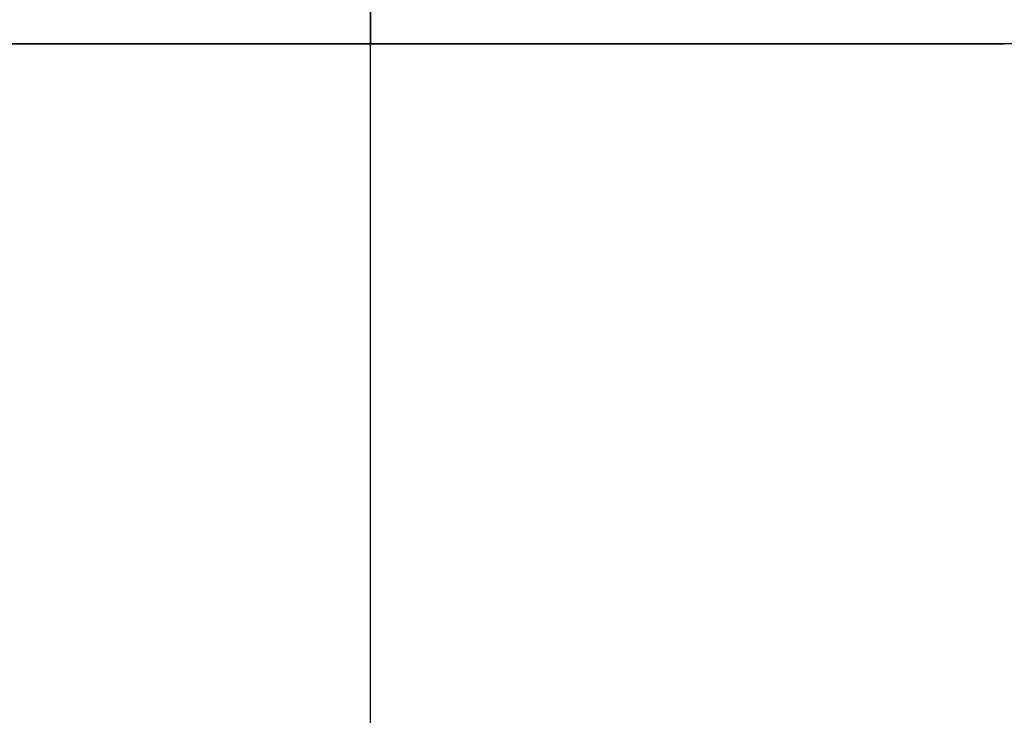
# Model space of a CAD drawing. Extents: x -288 to 235, y -508 to 198.
# Tile 5 of 34: x -247 to -207, y -479 to -451. Entities that reach past the tile are written whole.
import ezdxf

# ---------------------------------------------------------------- set-up
doc = ezdxf.new("R2010")
doc.units = 0
doc.layers.add('STANDARD', color=7, linetype='CONTINUOUS')

msp = doc.modelspace()

# ---------------------------------------------------------------- linework, layer by layer
at = {"layer": 'STANDARD', "color": 7}
for p, q in [((-233, -431, 1032), (-233, -451.9, 1032)), ((-233, -504.872, 1037), (-233, -432.128, 1037)), ((-207, -451.9, 1033), (-259, -451.9, 1033)), ((-259, -451.9, 1032), (-207, -451.9, 1032)), ((-259, -451.9, 1032.5), (-207, -451.9, 1032.5)), ((-233, -504.872, 1033), (-233, -451.9, 1033)), ((-233, -451.9, 1032), (-233, -451.9, 1033)), ((-207, -451.9, 1032), (-207, -451.9, 1033))]:
    msp.add_line(p, q, dxfattribs=at)
for centre, start in [((-207, -458, 1033), 360), ((-207, -458, 1032.5), 0)]:
    msp.add_arc(centre, 6.1, start, 90, dxfattribs=at)

doc.saveas('drawing.dxf')
